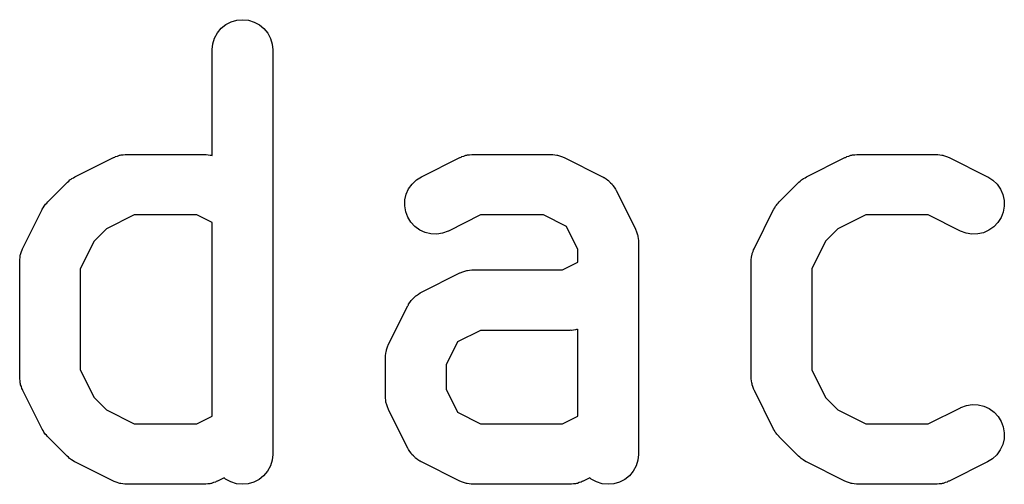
# Model space of a CAD drawing. Extents: x 0.77 to 5.15, y -1.76 to -0.61.
# Tile 12 of 20: x 4.6096 to 4.7055, y -0.7857 to -0.7404. Entities that reach past the tile are written whole.
import ezdxf

# ---------------------------------------------------------------- set-up
doc = ezdxf.new("R2010")
doc.units = 0
doc.header["$MEASUREMENT"] = 0
doc.layers.add('BLACK', color=7, linetype='CONTINUOUS')

msp = doc.modelspace()

# ---------------------------------------------------------------- linework, layer by layer
at = {"layer": 'BLACK', "linetype": 'CONTINUOUS'}
for p, q in [((4.62924, -0.741291), (4.62969, -0.74093)), ((4.62969, -0.74093), (4.6302, -0.740663)), ((4.6302, -0.740663), (4.63075, -0.7405)), ((4.63075, -0.7405), (4.63133, -0.740448)), ((4.63133, -0.740448), (4.6319, -0.740508)), ((4.6319, -0.740508), (4.63245, -0.740679)), ((4.63245, -0.740679), (4.63296, -0.740953)), ((4.63296, -0.740953), (4.6334, -0.74132)), ((4.62859, -0.742238), (4.62887, -0.741733)), ((4.62887, -0.741733), (4.62924, -0.741291)), ((4.6334, -0.74132), (4.63377, -0.741767)), ((4.63377, -0.741767), (4.63404, -0.742276)), ((4.62836, -0.74336), (4.62842, -0.742787)), ((4.62842, -0.742787), (4.62859, -0.742238)), ((4.63404, -0.742276), (4.6342, -0.742827)), ((4.6342, -0.742827), (4.63426, -0.743401)), ((4.62835, -0.743401), (4.62836, -0.74336)), ((4.62835, -0.753682), (4.62835, -0.743401)), ((4.63426, -0.743401), (4.63426, -0.782771)), ((4.61913, -0.753736), (4.61932, -0.753666)), ((4.61932, -0.753666), (4.6194, -0.753653)), ((4.6194, -0.753653), (4.61949, -0.753628)), ((4.61949, -0.753628), (4.61969, -0.753608)), ((4.61969, -0.753608), (4.61989, -0.753576)), ((4.61989, -0.753576), (4.61997, -0.75358)), ((4.61997, -0.75358), (4.62006, -0.753571)), ((4.62006, -0.753571), (4.62756, -0.753571)), ((4.62756, -0.753571), (4.6276, -0.753572)), ((4.6276, -0.753572), (4.62769, -0.753581)), ((4.62769, -0.753581), (4.62777, -0.753579)), ((4.62777, -0.753579), (4.62797, -0.753613)), ((4.62797, -0.753613), (4.62817, -0.753636)), ((4.62817, -0.753636), (4.62825, -0.753662)), ((4.62825, -0.753662), (4.62834, -0.753677)), ((4.62834, -0.753677), (4.62835, -0.753682)), ((4.65287, -0.753736), (4.65306, -0.753666)), ((4.65306, -0.753666), (4.65315, -0.753653)), ((4.65315, -0.753653), (4.65323, -0.753628)), ((4.65323, -0.753628), (4.65343, -0.753608)), ((4.65343, -0.753608), (4.65363, -0.753576)), ((4.65363, -0.753576), (4.65372, -0.75358)), ((4.65372, -0.75358), (4.6538, -0.753571)), ((4.6538, -0.753571), (4.6613, -0.753571)), ((4.6613, -0.753571), (4.66135, -0.753572)), ((4.66135, -0.753572), (4.66143, -0.753581)), ((4.66143, -0.753581), (4.66152, -0.753579)), ((4.66152, -0.753579), (4.66172, -0.753613)), ((4.66172, -0.753613), (4.66192, -0.753636)), ((4.66192, -0.753636), (4.662, -0.753662)), ((4.662, -0.753662), (4.66209, -0.753677)), ((4.66209, -0.753677), (4.66227, -0.753749)), ((4.69037, -0.753736), (4.69056, -0.753666)), ((4.69056, -0.753666), (4.69064, -0.753653)), ((4.69064, -0.753653), (4.69073, -0.753628)), ((4.69073, -0.753628), (4.69093, -0.753608)), ((4.69093, -0.753608), (4.69113, -0.753576)), ((4.69113, -0.753576), (4.69121, -0.75358)), ((4.69121, -0.75358), (4.6913, -0.753571)), ((4.6913, -0.753571), (4.6988, -0.753571)), ((4.6988, -0.753571), (4.69884, -0.753572)), ((4.69884, -0.753572), (4.69893, -0.753581)), ((4.69893, -0.753581), (4.69901, -0.753579)), ((4.69901, -0.753579), (4.69921, -0.753613)), ((4.69921, -0.753613), (4.69941, -0.753636)), ((4.69941, -0.753636), (4.6995, -0.753662)), ((4.6995, -0.753662), (4.69958, -0.753677)), ((4.69958, -0.753677), (4.69977, -0.753749)), ((4.61499, -0.755758), (4.61874, -0.753883)), ((4.61874, -0.753883), (4.61878, -0.753865)), ((4.61878, -0.753865), (4.61886, -0.753835)), ((4.61886, -0.753835), (4.61893, -0.753794)), ((4.61893, -0.753794), (4.61913, -0.753736)), ((4.64873, -0.755758), (4.65248, -0.753883)), ((4.65248, -0.753883), (4.65252, -0.753865)), ((4.65252, -0.753865), (4.6526, -0.753835)), ((4.6526, -0.753835), (4.65268, -0.753794)), ((4.65268, -0.753794), (4.65287, -0.753736)), ((4.66227, -0.753749), (4.66247, -0.75381)), ((4.66247, -0.75381), (4.66254, -0.753852)), ((4.66254, -0.753852), (4.66262, -0.753883)), ((4.66262, -0.753883), (4.66637, -0.755758)), ((4.68623, -0.755758), (4.68998, -0.753883)), ((4.68998, -0.753883), (4.69002, -0.753865)), ((4.69002, -0.753865), (4.6901, -0.753835)), ((4.6901, -0.753835), (4.69017, -0.753794)), ((4.69017, -0.753794), (4.69037, -0.753736)), ((4.69977, -0.753749), (4.69996, -0.75381)), ((4.69996, -0.75381), (4.70004, -0.753852)), ((4.70004, -0.753852), (4.70012, -0.753883)), ((4.70012, -0.753883), (4.70387, -0.755758)), ((4.61235, -0.758186), (4.61422, -0.756311)), ((4.61422, -0.756311), (4.61425, -0.756282)), ((4.61425, -0.756282), (4.61438, -0.756179)), ((4.61438, -0.756179), (4.6145, -0.756065)), ((4.6145, -0.756065), (4.61461, -0.755999)), ((4.61461, -0.755999), (4.6147, -0.755923)), ((4.6147, -0.755923), (4.61485, -0.755846)), ((4.61485, -0.755846), (4.61499, -0.755758)), ((4.64749, -0.75693), (4.64783, -0.75646)), ((4.64783, -0.75646), (4.64825, -0.756065)), ((4.64825, -0.756065), (4.64873, -0.755758)), ((4.66637, -0.755758), (4.66641, -0.755777)), ((4.66641, -0.755777), (4.66646, -0.755811)), ((4.66646, -0.755811), (4.66652, -0.755838)), ((4.66652, -0.755838), (4.66671, -0.755968)), ((4.66671, -0.755968), (4.66689, -0.75609)), ((4.66689, -0.75609), (4.66694, -0.756135)), ((4.66694, -0.756135), (4.66699, -0.756172)), ((4.66699, -0.756172), (4.66715, -0.756335)), ((4.66715, -0.756335), (4.66731, -0.756492)), ((4.66731, -0.756492), (4.66734, -0.756544)), ((4.66734, -0.756544), (4.66739, -0.756591)), ((4.68359, -0.758186), (4.68546, -0.756311)), ((4.68546, -0.756311), (4.68549, -0.756282)), ((4.68549, -0.756282), (4.68562, -0.756179)), ((4.68562, -0.756179), (4.68574, -0.756065)), ((4.68574, -0.756065), (4.68585, -0.755999)), ((4.68585, -0.755999), (4.68594, -0.755923)), ((4.68594, -0.755923), (4.68609, -0.755846)), ((4.68609, -0.755846), (4.68623, -0.755758)), ((4.70387, -0.755758), (4.70391, -0.755777)), ((4.70391, -0.755777), (4.70439, -0.75609)), ((4.70439, -0.75609), (4.7048, -0.756492)), ((4.7048, -0.756492), (4.70513, -0.756966)), ((4.64713, -0.758017), (4.64726, -0.757455)), ((4.64726, -0.757455), (4.64749, -0.75693)), ((4.66739, -0.756591), (4.66751, -0.756781)), ((4.66751, -0.756781), (4.66764, -0.756966)), ((4.66764, -0.756966), (4.66766, -0.757025)), ((4.66766, -0.757025), (4.66769, -0.757078)), ((4.66769, -0.757078), (4.66957, -0.760828)), ((4.70513, -0.756966), (4.70536, -0.757495)), ((4.70536, -0.757495), (4.70548, -0.758058)), ((4.61206, -0.758536), (4.61213, -0.758433)), ((4.61213, -0.758433), (4.61224, -0.758314)), ((4.61224, -0.758314), (4.61235, -0.758186)), ((4.64711, -0.758593), (4.64713, -0.758017)), ((4.6833, -0.758536), (4.68337, -0.758433)), ((4.68337, -0.758433), (4.68348, -0.758314)), ((4.68348, -0.758314), (4.68359, -0.758186)), ((4.70548, -0.758058), (4.70549, -0.758634)), ((4.60992, -0.762703), (4.61179, -0.758953)), ((4.61179, -0.758953), (4.61181, -0.758916)), ((4.61181, -0.758916), (4.6119, -0.758777)), ((4.6119, -0.758777), (4.61198, -0.758631)), ((4.61198, -0.758631), (4.61206, -0.758536)), ((4.6472, -0.759161), (4.64711, -0.758593)), ((4.64741, -0.759701), (4.6472, -0.759161)), ((4.68116, -0.762703), (4.68303, -0.758953)), ((4.68303, -0.758953), (4.68305, -0.758916)), ((4.68305, -0.758916), (4.68314, -0.758777)), ((4.68314, -0.758777), (4.68322, -0.758631)), ((4.68322, -0.758631), (4.6833, -0.758536)), ((4.70539, -0.759201), (4.70518, -0.759738)), ((4.70549, -0.758634), (4.70539, -0.759201)), ((4.62076, -0.759477), (4.61806, -0.760826)), ((4.62686, -0.759477), (4.62076, -0.759477)), ((4.62835, -0.760224), (4.62686, -0.759477)), ((4.62835, -0.779071), (4.62835, -0.760224)), ((4.64771, -0.760191), (4.64741, -0.759701)), ((4.6481, -0.760613), (4.64771, -0.760191)), ((4.6545, -0.759477), (4.65138, -0.76104)), ((4.66061, -0.759477), (4.6545, -0.759477)), ((4.66285, -0.7606), (4.66061, -0.759477)), ((4.692, -0.759477), (4.6893, -0.760826)), ((4.6981, -0.759477), (4.692, -0.759477)), ((4.70123, -0.76104), (4.6981, -0.759477)), ((4.70487, -0.760224), (4.70447, -0.76064)), ((4.70518, -0.759738), (4.70487, -0.760224)), ((4.61806, -0.760826), (4.61686, -0.762023)), ((4.64857, -0.76095), (4.6481, -0.760613)), ((4.64909, -0.76119), (4.64857, -0.76095)), ((4.64965, -0.761324), (4.64909, -0.76119)), ((4.65023, -0.761347), (4.64965, -0.761324)), ((4.6508, -0.761257), (4.65023, -0.761347)), ((4.65134, -0.761058), (4.6508, -0.761257)), ((4.65138, -0.76104), (4.65134, -0.761058)), ((4.66398, -0.762846), (4.66285, -0.7606)), ((4.66957, -0.760828), (4.66959, -0.760865)), ((4.66959, -0.760865), (4.66962, -0.760947)), ((4.66962, -0.760947), (4.66966, -0.761023)), ((4.66966, -0.761023), (4.66972, -0.761217)), ((4.66972, -0.761217), (4.66979, -0.761406)), ((4.6893, -0.760826), (4.6881, -0.762023)), ((4.70177, -0.761246), (4.70123, -0.76104)), ((4.70233, -0.761344), (4.70177, -0.761246)), ((4.70291, -0.761329), (4.70233, -0.761344)), ((4.70347, -0.761203), (4.70291, -0.761329)), ((4.704, -0.760971), (4.70347, -0.761203)), ((4.70447, -0.76064), (4.704, -0.760971)), ((4.61686, -0.762023), (4.61551, -0.76472)), ((4.66979, -0.761406), (4.6698, -0.761492)), ((4.6698, -0.761492), (4.66982, -0.761575)), ((4.66982, -0.761575), (4.66984, -0.761776)), ((4.66984, -0.761776), (4.66988, -0.761975)), ((4.66988, -0.761975), (4.66987, -0.762062)), ((4.66987, -0.762062), (4.66988, -0.762148)), ((4.66988, -0.762148), (4.66988, -0.782771)), ((4.6881, -0.762023), (4.68675, -0.76472)), ((4.6097, -0.763327), (4.60971, -0.763241)), ((4.60971, -0.763241), (4.60979, -0.763052)), ((4.60979, -0.763052), (4.60985, -0.76286)), ((4.60985, -0.76286), (4.60989, -0.762784)), ((4.60989, -0.762784), (4.60992, -0.762703)), ((4.66398, -0.764073), (4.66398, -0.762846)), ((4.68094, -0.763327), (4.68095, -0.763241)), ((4.68095, -0.763241), (4.68103, -0.763052)), ((4.68103, -0.763052), (4.68109, -0.76286)), ((4.68109, -0.76286), (4.68113, -0.762784)), ((4.68113, -0.762784), (4.68116, -0.762703)), ((4.60961, -0.763809), (4.60965, -0.76361)), ((4.60962, -0.763896), (4.60961, -0.763809)), ((4.60961, -0.763982), (4.60962, -0.763896)), ((4.60961, -0.764023), (4.60961, -0.763982)), ((4.60961, -0.775272), (4.60961, -0.764023)), ((4.60965, -0.76361), (4.60967, -0.763409)), ((4.60967, -0.763409), (4.6097, -0.763327)), ((4.66248, -0.76482), (4.66398, -0.764073)), ((4.68085, -0.763982), (4.68086, -0.763896)), ((4.68085, -0.764023), (4.68085, -0.763982)), ((4.68085, -0.775272), (4.68085, -0.764023)), ((4.68086, -0.763809), (4.68089, -0.76361)), ((4.68086, -0.763896), (4.68086, -0.763809)), ((4.68089, -0.76361), (4.68091, -0.763409)), ((4.68091, -0.763409), (4.68094, -0.763327)), ((4.61551, -0.76472), (4.61551, -0.774575)), ((4.64873, -0.767006), (4.65248, -0.765132)), ((4.65248, -0.765132), (4.65252, -0.765114)), ((4.65252, -0.765114), (4.6526, -0.765084)), ((4.6526, -0.765084), (4.65268, -0.765043)), ((4.65268, -0.765043), (4.65287, -0.764984)), ((4.65287, -0.764984), (4.65306, -0.764915)), ((4.65306, -0.764915), (4.65315, -0.764901)), ((4.65315, -0.764901), (4.65323, -0.764876)), ((4.65323, -0.764876), (4.65343, -0.764856)), ((4.65343, -0.764856), (4.65363, -0.764825)), ((4.65363, -0.764825), (4.65372, -0.764828)), ((4.65372, -0.764828), (4.6538, -0.76482)), ((4.6538, -0.76482), (4.66248, -0.76482)), ((4.68675, -0.76472), (4.68675, -0.774575)), ((4.64844, -0.767194), (4.64862, -0.767066)), ((4.64862, -0.767066), (4.64868, -0.76704)), ((4.64868, -0.76704), (4.64873, -0.767006)), ((4.64749, -0.768179), (4.64762, -0.767996)), ((4.64762, -0.767996), (4.64775, -0.767807)), ((4.64775, -0.767807), (4.64779, -0.767761)), ((4.64779, -0.767761), (4.64783, -0.767709)), ((4.64783, -0.767709), (4.64799, -0.767554)), ((4.64799, -0.767554), (4.64815, -0.767393)), ((4.64815, -0.767393), (4.6482, -0.767357)), ((4.6482, -0.767357), (4.64825, -0.767313)), ((4.64825, -0.767313), (4.64844, -0.767194)), ((4.64554, -0.772077), (4.64741, -0.768327)), ((4.64741, -0.768327), (4.64743, -0.76829)), ((4.64743, -0.76829), (4.64747, -0.768237)), ((4.64747, -0.768237), (4.64749, -0.768179)), ((4.6545, -0.770726), (4.65226, -0.771848)), ((4.66318, -0.770726), (4.6545, -0.770726)), ((4.66327, -0.770717), (4.66318, -0.770726)), ((4.66335, -0.77072), (4.66327, -0.770717)), ((4.66355, -0.770689), (4.66335, -0.77072)), ((4.66375, -0.770669), (4.66355, -0.770689)), ((4.66384, -0.770644), (4.66375, -0.770669)), ((4.66392, -0.770631), (4.66384, -0.770644)), ((4.66398, -0.770611), (4.66392, -0.770631)), ((4.66398, -0.779071), (4.66398, -0.770611)), ((4.65226, -0.771848), (4.65113, -0.774094)), ((4.64527, -0.772984), (4.64529, -0.772783)), ((4.64529, -0.772783), (4.64532, -0.772701)), ((4.64532, -0.772701), (4.64533, -0.772615)), ((4.64533, -0.772615), (4.64541, -0.772426)), ((4.64541, -0.772426), (4.64547, -0.772234)), ((4.64547, -0.772234), (4.64551, -0.772158)), ((4.64551, -0.772158), (4.64554, -0.772077)), ((4.64523, -0.773356), (4.64524, -0.773269)), ((4.64523, -0.773397), (4.64523, -0.773356)), ((4.64523, -0.777147), (4.64523, -0.773397)), ((4.64524, -0.773183), (4.64527, -0.772984)), ((4.64524, -0.773269), (4.64524, -0.773183)), ((4.61551, -0.774575), (4.61686, -0.777272)), ((4.65113, -0.774094), (4.65113, -0.77645)), ((4.68675, -0.774575), (4.6881, -0.777272)), ((4.60962, -0.775358), (4.60961, -0.775272)), ((4.60961, -0.775445), (4.60962, -0.775358)), ((4.60964, -0.775644), (4.60961, -0.775445)), ((4.60966, -0.775845), (4.60964, -0.775644)), ((4.68086, -0.775358), (4.68085, -0.775272)), ((4.68085, -0.775445), (4.68086, -0.775358)), ((4.68088, -0.775644), (4.68085, -0.775445)), ((4.6809, -0.775845), (4.68088, -0.775644)), ((4.60969, -0.775929), (4.60966, -0.775845)), ((4.6097, -0.776014), (4.60969, -0.775929)), ((4.60977, -0.776204), (4.6097, -0.776014)), ((4.60983, -0.776397), (4.60977, -0.776204)), ((4.60987, -0.776474), (4.60983, -0.776397)), ((4.6099, -0.776555), (4.60987, -0.776474)), ((4.60992, -0.776592), (4.6099, -0.776555)), ((4.61179, -0.780342), (4.60992, -0.776592)), ((4.65113, -0.77645), (4.65226, -0.778695)), ((4.68093, -0.775929), (4.6809, -0.775845)), ((4.68094, -0.776014), (4.68093, -0.775929)), ((4.68101, -0.776204), (4.68094, -0.776014)), ((4.68107, -0.776397), (4.68101, -0.776204)), ((4.68111, -0.776474), (4.68107, -0.776397)), ((4.68114, -0.776555), (4.68111, -0.776474)), ((4.68116, -0.776592), (4.68114, -0.776555)), ((4.68303, -0.780342), (4.68116, -0.776592)), ((4.61686, -0.777272), (4.61806, -0.778469)), ((4.64524, -0.777233), (4.64523, -0.777147)), ((4.64523, -0.77732), (4.64524, -0.777233)), ((4.64526, -0.777519), (4.64523, -0.77732)), ((4.64528, -0.77772), (4.64526, -0.777519)), ((4.6881, -0.777272), (4.6893, -0.778469)), ((4.61806, -0.778469), (4.62076, -0.779818)), ((4.64531, -0.777804), (4.64528, -0.77772)), ((4.64532, -0.777889), (4.64531, -0.777804)), ((4.64539, -0.778078), (4.64532, -0.777889)), ((4.64545, -0.778272), (4.64539, -0.778078)), ((4.64549, -0.778348), (4.64545, -0.778272)), ((4.64552, -0.77843), (4.64549, -0.778348)), ((4.64554, -0.778467), (4.64552, -0.77843)), ((4.64741, -0.782217), (4.64554, -0.778467)), ((4.6893, -0.778469), (4.692, -0.779818)), ((4.6981, -0.779818), (4.70123, -0.778255)), ((4.70123, -0.778255), (4.70127, -0.778237)), ((4.70127, -0.778237), (4.70181, -0.778038)), ((4.70181, -0.778038), (4.70238, -0.777948)), ((4.70238, -0.777948), (4.70295, -0.777971)), ((4.70295, -0.777971), (4.70351, -0.778105)), ((4.70351, -0.778105), (4.70404, -0.778345)), ((4.70404, -0.778345), (4.7045, -0.778682)), ((4.62686, -0.779818), (4.62835, -0.779071)), ((4.65226, -0.778695), (4.6545, -0.779818)), ((4.66248, -0.779818), (4.66398, -0.779071)), ((4.7045, -0.778682), (4.7049, -0.779104)), ((4.7049, -0.779104), (4.7052, -0.779594)), ((4.61188, -0.780482), (4.61179, -0.780342)), ((4.61196, -0.78063), (4.61188, -0.780482)), ((4.62076, -0.779818), (4.62686, -0.779818)), ((4.6545, -0.779818), (4.66248, -0.779818)), ((4.68312, -0.780482), (4.68303, -0.780342)), ((4.6832, -0.78063), (4.68312, -0.780482)), ((4.692, -0.779818), (4.6981, -0.779818)), ((4.7052, -0.779594), (4.7054, -0.780134)), ((4.7054, -0.780134), (4.7055, -0.780702)), ((4.61203, -0.780726), (4.61196, -0.78063)), ((4.6121, -0.78083), (4.61203, -0.780726)), ((4.61221, -0.78095), (4.6121, -0.78083)), ((4.61232, -0.78108), (4.61221, -0.78095)), ((4.61235, -0.781109), (4.61232, -0.78108)), ((4.61422, -0.782984), (4.61235, -0.781109)), ((4.68328, -0.780726), (4.6832, -0.78063)), ((4.68334, -0.78083), (4.68328, -0.780726)), ((4.68346, -0.78095), (4.68334, -0.78083)), ((4.68356, -0.78108), (4.68346, -0.78095)), ((4.68359, -0.781109), (4.68356, -0.78108)), ((4.68546, -0.782984), (4.68359, -0.781109)), ((4.70548, -0.781278), (4.70535, -0.78184)), ((4.7055, -0.780702), (4.70548, -0.781278)), ((4.64745, -0.782271), (4.64741, -0.782217)), ((4.64747, -0.782329), (4.64745, -0.782271)), ((4.6476, -0.782514), (4.64747, -0.782329)), ((4.70511, -0.782365), (4.70478, -0.782835)), ((4.70535, -0.78184), (4.70511, -0.782365)), ((4.61435, -0.783089), (4.61422, -0.782984)), ((4.61447, -0.783205), (4.61435, -0.783089)), ((4.61457, -0.783272), (4.61447, -0.783205)), ((4.61467, -0.78335), (4.61457, -0.783272)), ((4.61481, -0.783428), (4.61467, -0.78335)), ((4.6342, -0.783385), (4.63402, -0.783934)), ((4.63426, -0.782812), (4.6342, -0.783385)), ((4.63426, -0.782771), (4.63426, -0.782812)), ((4.64772, -0.782704), (4.6476, -0.782514)), ((4.64776, -0.782751), (4.64772, -0.782704)), ((4.6478, -0.782803), (4.64776, -0.782751)), ((4.64796, -0.78296), (4.6478, -0.782803)), ((4.64812, -0.783123), (4.64796, -0.78296)), ((4.64817, -0.78316), (4.64812, -0.783123)), ((4.64821, -0.783205), (4.64817, -0.78316)), ((4.6484, -0.783328), (4.64821, -0.783205)), ((4.64859, -0.783457), (4.6484, -0.783328)), ((4.66982, -0.783385), (4.66964, -0.783934)), ((4.66988, -0.782812), (4.66982, -0.783385)), ((4.66988, -0.782771), (4.66988, -0.782812)), ((4.68559, -0.783089), (4.68546, -0.782984)), ((4.68571, -0.783205), (4.68559, -0.783089)), ((4.68581, -0.783272), (4.68571, -0.783205)), ((4.68591, -0.78335), (4.68581, -0.783272)), ((4.68605, -0.783428), (4.68591, -0.78335)), ((4.70436, -0.78323), (4.70387, -0.783537)), ((4.70478, -0.782835), (4.70436, -0.78323)), ((4.61495, -0.783518), (4.61481, -0.783428)), ((4.61499, -0.783537), (4.61495, -0.783518)), ((4.61874, -0.785412), (4.61499, -0.783537)), ((4.63402, -0.783934), (4.63374, -0.784439)), ((4.64864, -0.783484), (4.64859, -0.783457)), ((4.6487, -0.783518), (4.64864, -0.783484)), ((4.64873, -0.783537), (4.6487, -0.783518)), ((4.65248, -0.785412), (4.64873, -0.783537)), ((4.66964, -0.783934), (4.66936, -0.784439)), ((4.68619, -0.783518), (4.68605, -0.783428)), ((4.68623, -0.783537), (4.68619, -0.783518)), ((4.68998, -0.785412), (4.68623, -0.783537)), ((4.70387, -0.783537), (4.70012, -0.785412)), ((4.62951, -0.785097), (4.62888, -0.785412)), ((4.62966, -0.785219), (4.62951, -0.785097)), ((4.63016, -0.785493), (4.62966, -0.785219)), ((4.63292, -0.785242), (4.63241, -0.785509)), ((4.63337, -0.784881), (4.63292, -0.785242)), ((4.63374, -0.784439), (4.63337, -0.784881)), ((4.66513, -0.785097), (4.6645, -0.785412)), ((4.66528, -0.785219), (4.66513, -0.785097)), ((4.66578, -0.785493), (4.66528, -0.785219)), ((4.66854, -0.785242), (4.66803, -0.785509)), ((4.66899, -0.784881), (4.66854, -0.785242)), ((4.66936, -0.784439), (4.66899, -0.784881)), ((4.61882, -0.785443), (4.61874, -0.785412)), ((4.6189, -0.785485), (4.61882, -0.785443)), ((4.61909, -0.785546), (4.6189, -0.785485)), ((4.61928, -0.785618), (4.61909, -0.785546)), ((4.61936, -0.785633), (4.61928, -0.785618)), ((4.61945, -0.785659), (4.61936, -0.785633)), ((4.61965, -0.785682), (4.61945, -0.785659)), ((4.61984, -0.785716), (4.61965, -0.785682)), ((4.61993, -0.785714), (4.61984, -0.785716)), ((4.62002, -0.785723), (4.61993, -0.785714)), ((4.62006, -0.785724), (4.62002, -0.785723)), ((4.62756, -0.785724), (4.62006, -0.785724)), ((4.62764, -0.785715), (4.62756, -0.785724)), ((4.62773, -0.785719), (4.62764, -0.785715)), ((4.62793, -0.785687), (4.62773, -0.785719)), ((4.62813, -0.785667), (4.62793, -0.785687)), ((4.62822, -0.785642), (4.62813, -0.785667)), ((4.6283, -0.785629), (4.62822, -0.785642)), ((4.62849, -0.785559), (4.6283, -0.785629)), ((4.62868, -0.785501), (4.62849, -0.785559)), ((4.62876, -0.78546), (4.62868, -0.785501)), ((4.62884, -0.78543), (4.62876, -0.78546)), ((4.62888, -0.785412), (4.62884, -0.78543)), ((4.63071, -0.785663), (4.63016, -0.785493)), ((4.63129, -0.785724), (4.63071, -0.785663)), ((4.63186, -0.785671), (4.63129, -0.785724)), ((4.63241, -0.785509), (4.63186, -0.785671)), ((4.65257, -0.785443), (4.65248, -0.785412)), ((4.65264, -0.785485), (4.65257, -0.785443)), ((4.65283, -0.785546), (4.65264, -0.785485)), ((4.65302, -0.785618), (4.65283, -0.785546)), ((4.65311, -0.785633), (4.65302, -0.785618)), ((4.65319, -0.785659), (4.65311, -0.785633)), ((4.65339, -0.785682), (4.65319, -0.785659)), ((4.65359, -0.785716), (4.65339, -0.785682)), ((4.65368, -0.785714), (4.65359, -0.785716)), ((4.65376, -0.785723), (4.65368, -0.785714)), ((4.6538, -0.785724), (4.65376, -0.785723)), ((4.66318, -0.785724), (4.6538, -0.785724)), ((4.66327, -0.785715), (4.66318, -0.785724)), ((4.66335, -0.785719), (4.66327, -0.785715)), ((4.66355, -0.785687), (4.66335, -0.785719)), ((4.66375, -0.785667), (4.66355, -0.785687)), ((4.66384, -0.785642), (4.66375, -0.785667)), ((4.66392, -0.785629), (4.66384, -0.785642)), ((4.66411, -0.785559), (4.66392, -0.785629)), ((4.6643, -0.785501), (4.66411, -0.785559)), ((4.66438, -0.78546), (4.6643, -0.785501)), ((4.66446, -0.78543), (4.66438, -0.78546)), ((4.6645, -0.785412), (4.66446, -0.78543)), ((4.66633, -0.785663), (4.66578, -0.785493)), ((4.66691, -0.785724), (4.66633, -0.785663)), ((4.66748, -0.785671), (4.66691, -0.785724)), ((4.66803, -0.785509), (4.66748, -0.785671)), ((4.69006, -0.785443), (4.68998, -0.785412)), ((4.69014, -0.785485), (4.69006, -0.785443)), ((4.69033, -0.785546), (4.69014, -0.785485)), ((4.69052, -0.785618), (4.69033, -0.785546)), ((4.6906, -0.785633), (4.69052, -0.785618)), ((4.69069, -0.785659), (4.6906, -0.785633)), ((4.69089, -0.785682), (4.69069, -0.785659)), ((4.69109, -0.785716), (4.69089, -0.785682)), ((4.69117, -0.785714), (4.69109, -0.785716)), ((4.69126, -0.785723), (4.69117, -0.785714)), ((4.6913, -0.785724), (4.69126, -0.785723)), ((4.6988, -0.785724), (4.6913, -0.785724)), ((4.69889, -0.785715), (4.6988, -0.785724)), ((4.69897, -0.785719), (4.69889, -0.785715)), ((4.69917, -0.785687), (4.69897, -0.785719)), ((4.69937, -0.785667), (4.69917, -0.785687)), ((4.69946, -0.785642), (4.69937, -0.785667)), ((4.69954, -0.785629), (4.69946, -0.785642)), ((4.69973, -0.785559), (4.69954, -0.785629)), ((4.69992, -0.785501), (4.69973, -0.785559)), ((4.7, -0.78546), (4.69992, -0.785501)), ((4.70008, -0.78543), (4.7, -0.78546)), ((4.70012, -0.785412), (4.70008, -0.78543))]:
    msp.add_line(p, q, dxfattribs=at)

doc.saveas('drawing.dxf')
